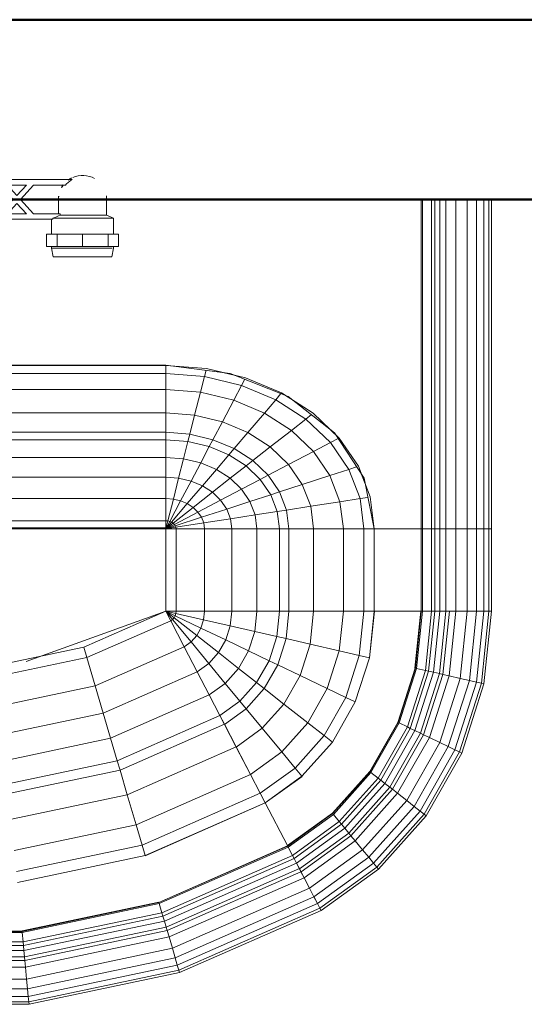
# Model space of a CAD drawing. Header units: millimetres. Extents: x 25873 to 52219, y 4748 to 39565.
# Tile 97 of 133: x 34707 to 34987, y 36380 to 36928. Entities that reach past the tile are written whole.
import ezdxf

# ---------------------------------------------------------------- set-up
doc = ezdxf.new("R2010")
doc.units = ezdxf.units.MM
for name, color, linetype, lineweight in [('A-WALL-____-MCUT', 113, 'Continuous', 50), ('A-WALL-____-OTLN', 113, 'Continuous', 20), ('M-EQPM-____-OTLN', 50, 'Continuous', 20)]:
    doc.layers.add(name, color=color, linetype=linetype, lineweight=lineweight)

# ---------------------------------------------------------------- blocks, each defined once
blk = doc.blocks.new('Прямая форма - V line-609016-В_Этаж 01_Отопление')
at = {"layer": 'M-EQPM-____-OTLN', "color": 9}
for p, q in [((260.87, 0), (260.87, -183.24)), ((260.84, -183.27), (260.84, 0)), ((261.6, -183.27), (261.6, 0)), ((266.64, -183.27), (266.64, 0)), ((268.48, -183.27), (268.48, 0)), ((271.3, -183.27), (271.3, 0)), ((274.68, -183.27), (274.68, 0)), ((280.15, -183.27), (280.15, 0)), ((286.45, -183.27), (286.45, 0)), ((291.73, -183.27), (291.73, 0)), ((295.82, -183.27), (295.82, 0)), ((298.6, -183.27), (298.6, 0)), ((299.99, -183.27), (299.99, 0)), ((21.39, -92.32), (118.83, -92.32)), ((118.83, -92.28), (21.4, -92.28)), ((154.66, -96.74), (118.83, -92.28)), ((118.83, -92.32), (118.83, -96.84)), ((118.83, -92.32), (141.45, -94.07)), ((118.83, -96.84), (118.83, -92.32)), ((118.83, -96.84), (21.06, -96.84)), ((118.83, -96.84), (118.83, -105.76)), ((140.32, -98.51), (118.83, -96.84)), ((118.83, -105.76), (118.83, -96.84)), ((140.32, -98.51), (138.11, -107.25)), ((141.2, -95.06), (140.32, -98.51)), ((160.99, -103.42), (140.32, -98.51)), ((141.45, -94.07), (163.2, -99.24)), ((157.58, -97.91), (150.5, -96.22)), ((186.98, -109.66), (154.66, -96.74)), ((160.99, -103.42), (156.64, -111.66)), ((162.8, -99.99), (160.99, -103.42)), ((180.04, -111.41), (160.99, -103.42)), ((163.2, -99.24), (183.25, -107.65)), ((118.83, -105.76), (18.71, -105.76)), ((118.83, -105.76), (118.83, -118.79)), ((138.11, -107.25), (118.83, -105.76)), ((118.83, -118.79), (118.83, -105.76)), ((138.11, -107.25), (134.86, -120.03)), ((156.64, -111.66), (138.11, -107.25)), ((182.92, -108.03), (180.04, -111.41)), ((183.25, -107.65), (200.82, -118.96)), ((189.8, -111.86), (185.36, -109.01)), ((156.64, -111.66), (150.29, -123.7)), ((173.73, -118.82), (156.64, -111.66)), ((180.04, -111.41), (173.73, -118.82)), ((196.74, -122.16), (180.04, -111.41)), ((212.64, -129.78), (186.98, -109.66)), ((118.83, -118.79), (16.37, -118.79)), ((118.83, -118.79), (118.83, -129.56)), ((134.86, -120.03), (118.83, -118.79)), ((118.83, -129.56), (118.83, -118.79)), ((134.86, -120.03), (132.18, -130.59)), ((150.29, -123.7), (134.86, -120.03)), ((173.73, -118.82), (164.5, -129.66)), ((188.7, -128.46), (173.73, -118.82)), ((199.83, -119.73), (196.74, -122.16)), ((200.82, -118.96), (215.24, -132.74)), ((150.29, -123.7), (145.03, -133.65)), ((164.5, -129.66), (150.29, -123.7)), ((196.74, -122.16), (188.7, -128.46)), ((210.44, -135.26), (196.74, -122.16)), ((118.83, -129.56), (15, -129.56)), ((118.83, -129.56), (118.83, -133.71)), ((132.18, -130.59), (118.83, -129.56)), ((118.83, -133.71), (118.83, -129.56)), ((132.18, -130.59), (131.15, -134.66)), ((145.03, -133.65), (132.18, -130.59)), ((164.5, -129.66), (156.87, -138.61)), ((176.96, -137.68), (164.5, -129.66)), ((188.7, -128.46), (176.96, -137.68)), ((200.99, -140.21), (188.7, -128.46)), ((213.45, -131.03), (209.86, -127.6)), ((229.11, -155.13), (212.64, -129.78)), ((118.83, -133.71), (14.47, -133.71)), ((118.83, -133.71), (118.83, -143.5)), ((131.15, -134.66), (118.83, -133.71)), ((118.83, -143.5), (118.83, -133.71)), ((131.15, -134.66), (128.72, -144.27)), ((143.01, -137.48), (131.15, -134.66)), ((145.03, -133.65), (143.01, -137.48)), ((156.87, -138.61), (145.03, -133.65)), ((210.44, -135.26), (200.99, -140.21)), ((214.73, -133.01), (210.44, -135.26)), ((220.62, -150.2), (210.44, -135.26)), ((215.24, -132.74), (225.96, -148.47)), ((143.01, -137.48), (138.23, -146.53)), ((153.93, -142.06), (143.01, -137.48)), ((153.93, -142.06), (146.99, -150.2)), ((156.87, -138.61), (153.93, -142.06)), ((163.51, -148.22), (153.93, -142.06)), ((167.24, -145.29), (156.87, -138.61)), ((176.96, -137.68), (167.24, -145.29)), ((187.18, -147.45), (176.96, -137.68)), ((200.99, -140.21), (187.18, -147.45)), ((210.13, -153.61), (200.99, -140.21)), ((118.83, -143.5), (13.23, -143.5)), ((118.83, -143.5), (118.83, -154.51)), ((128.72, -144.27), (118.83, -143.5)), ((118.83, -154.51), (118.83, -143.5)), ((128.72, -144.27), (125.98, -155.06)), ((138.23, -146.53), (128.72, -144.27)), ((138.23, -146.53), (132.86, -156.7)), ((146.99, -150.2), (138.23, -146.53)), ((167.24, -145.29), (163.51, -148.22)), ((175.76, -153.43), (167.24, -145.29)), ((187.18, -147.45), (175.76, -153.43)), ((194.78, -158.6), (187.18, -147.45)), ((146.99, -150.2), (139.2, -159.35)), ((154.68, -155.15), (146.99, -150.2)), ((163.51, -148.22), (154.68, -155.15)), ((171.37, -155.74), (163.51, -148.22)), ((220.62, -150.2), (210.13, -153.61)), ((224.98, -148.78), (220.62, -150.2)), ((226.89, -166.41), (220.62, -150.2)), ((225.96, -148.47), (232.55, -165.53)), ((229.73, -158.23), (227.69, -152.95)), ((118.83, -154.51), (11.83, -154.51)), ((118.83, -154.51), (118.83, -166.38)), ((125.98, -155.06), (118.83, -154.51)), ((118.83, -166.38), (118.83, -154.51)), ((125.98, -155.06), (123.03, -166.71)), ((132.86, -156.7), (125.98, -155.06)), ((132.86, -156.7), (127.07, -167.67)), ((139.2, -159.35), (132.86, -156.7)), ((154.68, -155.15), (144.76, -162.93)), ((160.98, -161.18), (154.68, -155.15)), ((171.37, -155.74), (160.98, -161.18)), ((175.76, -153.43), (171.37, -155.74)), ((177.21, -164.3), (171.37, -155.74)), ((182.09, -162.72), (175.76, -153.43)), ((194.78, -158.6), (182.09, -162.72)), ((210.13, -153.61), (194.78, -158.6)), ((199.45, -170.69), (194.78, -158.6)), ((215.75, -168.15), (210.13, -153.61)), ((234.78, -183.24), (229.11, -155.13)), ((139.2, -159.35), (130.79, -169.23)), ((144.76, -162.93), (134.05, -171.33)), ((144.76, -162.93), (139.2, -159.35)), ((149.32, -167.29), (144.76, -162.93)), ((160.98, -161.18), (149.32, -167.29)), ((165.67, -168.05), (160.98, -161.18)), ((177.21, -164.3), (165.67, -168.05)), ((182.09, -162.72), (177.21, -164.3)), ((180.8, -173.6), (177.21, -164.3)), ((185.98, -172.79), (182.09, -162.72)), ((118.83, -166.38), (9.11, -166.38)), ((118.83, -166.38), (118.83, -178.78)), ((123.03, -166.71), (118.83, -166.38)), ((118.83, -178.78), (118.83, -166.38)), ((123.03, -166.71), (119.94, -178.86)), ((127.07, -167.67), (121.02, -179.12)), ((130.79, -169.23), (122.01, -179.53)), ((127.07, -167.67), (123.03, -166.71)), ((130.79, -169.23), (127.07, -167.67)), ((134.05, -171.33), (130.79, -169.23)), ((149.32, -167.29), (136.73, -173.89)), ((152.71, -172.26), (149.32, -167.29)), ((165.67, -168.05), (152.71, -172.26)), ((168.55, -175.51), (165.67, -168.05)), ((215.75, -168.15), (199.45, -170.69)), ((226.89, -166.41), (215.75, -168.15)), ((217.65, -183.27), (215.75, -168.15)), ((231.25, -165.73), (226.89, -166.41)), ((229.01, -183.27), (226.89, -166.41)), ((232.55, -165.53), (234.78, -183.27)), ((134.05, -171.33), (122.88, -180.09)), ((136.73, -173.89), (123.59, -180.77)), ((136.73, -173.89), (134.05, -171.33)), ((138.72, -176.81), (136.73, -173.89)), ((152.71, -172.26), (138.72, -176.81)), ((154.8, -177.66), (152.71, -172.26)), ((180.8, -173.6), (168.55, -175.51)), ((185.98, -172.79), (180.8, -173.6)), ((182.02, -183.27), (180.8, -173.6)), ((199.45, -170.69), (185.98, -172.79)), ((187.3, -183.27), (185.98, -172.79)), ((201.03, -183.27), (199.45, -170.69)), ((118.83, -178.78), (-118.83, -178.78)), ((118.83, -178.78), (118.83, -182.73)), ((119.94, -178.86), (118.83, -178.78)), ((118.83, -182.73), (118.83, -178.78)), ((119.94, -178.86), (118.83, -183.27)), ((121.02, -179.12), (118.83, -183.27)), ((122.01, -179.53), (118.83, -183.27)), ((122.88, -180.09), (118.83, -183.27)), ((121.02, -179.12), (119.94, -178.86)), ((122.01, -179.53), (121.02, -179.12)), ((122.88, -180.09), (122.01, -179.53)), ((123.59, -180.77), (122.88, -180.09)), ((138.72, -176.81), (124.12, -181.55)), ((139.94, -179.98), (124.45, -182.4)), ((139.94, -179.98), (138.72, -176.81)), ((154.8, -177.66), (139.94, -179.98)), ((140.36, -183.27), (139.94, -179.98)), ((168.55, -175.51), (154.8, -177.66)), ((155.5, -183.27), (154.8, -177.66)), ((169.53, -183.27), (168.55, -175.51)), ((5.34, -182.73), (118.83, -182.73)), ((118.83, -183.27), (7.32, -183.27)), ((123.59, -180.77), (118.83, -183.27)), ((124.12, -181.55), (118.83, -183.27)), ((124.45, -182.4), (118.83, -183.27)), ((118.83, -183.27), (118.83, -229.07)), ((118.83, -229.07), (118.83, -183.27)), ((118.83, -183.27), (124.56, -183.27)), ((124.56, -183.27), (118.83, -183.27)), ((124.12, -181.55), (123.59, -180.77)), ((124.45, -182.4), (124.12, -181.55)), ((124.56, -183.27), (124.45, -182.4)), ((124.56, -229.09), (124.56, -183.27)), ((124.56, -183.27), (140.36, -183.27)), ((140.36, -183.27), (124.56, -183.27)), ((140.36, -229.09), (140.36, -183.27)), ((140.36, -183.27), (155.5, -183.27)), ((155.5, -183.27), (140.36, -183.27)), ((155.5, -229.09), (155.5, -183.27)), ((155.5, -183.27), (169.53, -183.27)), ((169.53, -183.27), (155.5, -183.27)), ((169.53, -229.09), (169.53, -183.27)), ((169.53, -183.27), (182.02, -183.27)), ((182.02, -183.27), (169.53, -183.27)), ((182.02, -229.09), (182.02, -183.27)), ((182.02, -183.27), (187.3, -183.27)), ((187.3, -183.27), (182.02, -183.27)), ((187.3, -229.09), (187.3, -183.27)), ((187.3, -183.27), (201.03, -183.27)), ((201.03, -183.27), (187.3, -183.27)), ((201.03, -229.09), (201.03, -183.27)), ((201.03, -183.27), (217.65, -183.27)), ((217.65, -183.27), (201.03, -183.27)), ((217.65, -229.09), (217.65, -183.27)), ((217.65, -183.27), (229.01, -183.27)), ((229.01, -183.27), (217.65, -183.27)), ((229.01, -229.09), (229.01, -183.27)), ((229.01, -183.27), (234.78, -183.27)), ((234.78, -183.27), (229.01, -183.27)), ((260.84, -183.24), (234.78, -183.24)), ((234.78, -229.09), (234.78, -183.27)), ((234.78, -183.27), (260.84, -183.27)), ((260.84, -229.09), (260.84, -183.27)), ((260.87, -183.27), (261.6, -183.27)), ((261.6, -183.27), (260.87, -183.27)), ((261.6, -229.09), (261.6, -183.27)), ((261.6, -183.27), (266.64, -183.27)), ((266.64, -183.27), (261.6, -183.27)), ((266.64, -229.09), (266.64, -183.27)), ((266.64, -183.27), (268.48, -183.27)), ((268.48, -183.27), (266.64, -183.27)), ((268.48, -229.09), (268.48, -183.27)), ((268.48, -183.27), (271.3, -183.27)), ((271.3, -183.27), (268.48, -183.27)), ((271.3, -229.09), (271.3, -183.27)), ((271.3, -183.27), (274.68, -183.27)), ((274.68, -183.27), (271.3, -183.27)), ((274.68, -229.09), (274.68, -183.27)), ((274.68, -183.27), (276.59, -183.27)), ((276.59, -183.27), (274.68, -183.27)), ((276.59, -183.27), (280.15, -183.27)), ((280.15, -183.27), (276.59, -183.27)), ((280.15, -229.09), (280.15, -183.27)), ((280.15, -183.27), (286.45, -183.27)), ((286.45, -183.27), (280.15, -183.27)), ((286.45, -229.09), (286.45, -183.27)), ((286.45, -183.27), (291.73, -183.27)), ((291.73, -183.27), (286.45, -183.27)), ((291.73, -229.09), (291.73, -183.27)), ((291.73, -183.27), (295.82, -183.27)), ((295.82, -183.27), (291.73, -183.27)), ((295.82, -229.09), (295.82, -183.27)), ((295.82, -183.27), (298.6, -183.27)), ((298.6, -183.27), (295.82, -183.27)), ((298.6, -229.09), (298.6, -183.27)), ((298.6, -183.27), (299.99, -183.27)), ((299.99, -183.27), (298.6, -183.27)), ((299.99, -229.09), (299.99, -183.27)), ((118.83, -229.09), (41.1, -257.04)), ((73.23, -249.09), (118.83, -229.07)), ((124.56, -229.09), (118.83, -229.09)), ((118.83, -229.09), (124.43, -230.37)), ((118.83, -229.09), (124.56, -229.09)), ((118.83, -229.09), (124.04, -231.59)), ((118.83, -229.09), (124.43, -230.37)), ((118.83, -229.09), (123.41, -232.69)), ((118.83, -229.09), (124.04, -231.59)), ((118.83, -229.09), (122.57, -233.63)), ((118.83, -229.09), (123.41, -232.69)), ((118.83, -229.09), (121.56, -234.36)), ((118.83, -229.09), (122.57, -233.63)), ((121.57, -234.34), (118.85, -229.09)), ((124.43, -230.37), (124.56, -229.09)), ((124.43, -230.37), (124.56, -229.09)), ((140.36, -229.09), (124.56, -229.09)), ((140.36, -229.09), (124.56, -229.09)), ((139.86, -233.89), (140.36, -229.09)), ((139.86, -233.89), (140.36, -229.09)), ((155.5, -229.09), (140.36, -229.09)), ((155.5, -229.09), (140.36, -229.09)), ((154.66, -237.26), (155.5, -229.09)), ((154.66, -237.26), (155.5, -229.09)), ((169.53, -229.09), (155.5, -229.09)), ((169.53, -229.09), (155.5, -229.09)), ((168.36, -240.39), (169.53, -229.09)), ((168.36, -240.39), (169.53, -229.09)), ((182.02, -229.09), (169.53, -229.09)), ((182.02, -229.09), (169.53, -229.09)), ((180.56, -243.17), (182.02, -229.09)), ((180.56, -243.17), (182.02, -229.09)), ((187.3, -229.09), (182.02, -229.09)), ((187.3, -229.09), (182.02, -229.09)), ((185.73, -244.35), (187.3, -229.09)), ((185.73, -244.35), (187.3, -229.09)), ((201.03, -229.09), (187.3, -229.09)), ((201.03, -229.09), (187.3, -229.09)), ((199.15, -247.41), (201.03, -229.09)), ((199.15, -247.41), (201.03, -229.09)), ((217.65, -229.09), (201.03, -229.09)), ((217.65, -229.09), (201.03, -229.09)), ((215.38, -251.11), (217.65, -229.09)), ((215.38, -251.11), (217.65, -229.09)), ((229.01, -229.09), (217.65, -229.09)), ((229.01, -229.09), (217.65, -229.09)), ((226.48, -253.64), (229.01, -229.09)), ((226.48, -253.64), (229.01, -229.09)), ((234.78, -229.09), (229.01, -229.09)), ((234.78, -229.09), (229.01, -229.09)), ((232.12, -254.93), (234.78, -229.09)), ((232.12, -254.93), (234.78, -229.09)), ((232.25, -254.96), (234.91, -229.09)), ((232.25, -254.96), (234.91, -229.09)), ((260.84, -229.09), (234.78, -229.09)), ((234.91, -229.09), (234.78, -229.09)), ((260.71, -229.09), (234.91, -229.09)), ((257.45, -260.7), (260.71, -229.09)), ((257.45, -260.7), (260.71, -229.09)), ((257.58, -260.73), (260.84, -229.09)), ((257.58, -260.73), (260.84, -229.09)), ((257.71, -260.76), (260.97, -229.09)), ((257.71, -260.76), (260.97, -229.09)), ((258.32, -260.9), (261.6, -229.09)), ((258.32, -260.9), (261.6, -229.09)), ((260.84, -229.09), (260.71, -229.09)), ((260.97, -229.09), (260.84, -229.09)), ((261.6, -229.09), (260.97, -229.09)), ((266.64, -229.09), (261.6, -229.09)), ((266.64, -229.09), (261.6, -229.09)), ((263.25, -262.03), (266.64, -229.09)), ((263.25, -262.03), (266.64, -229.09)), ((265.04, -262.43), (268.48, -229.09)), ((265.04, -262.43), (268.48, -229.09)), ((268.48, -229.09), (266.64, -229.09)), ((268.48, -229.09), (266.64, -229.09)), ((267.8, -263.06), (271.3, -229.09)), ((267.8, -263.06), (271.3, -229.09)), ((271.3, -229.09), (268.48, -229.09)), ((271.3, -229.09), (268.48, -229.09)), ((271.1, -263.82), (274.68, -229.09)), ((271.1, -263.82), (274.68, -229.09)), ((274.68, -229.09), (271.3, -229.09)), ((274.68, -229.09), (271.3, -229.09)), ((272.96, -264.24), (276.59, -229.09)), ((272.96, -264.24), (276.59, -229.09)), ((276.59, -229.09), (274.68, -229.09)), ((276.59, -229.09), (274.68, -229.09)), ((276.45, -265.04), (280.15, -229.09)), ((276.45, -265.04), (280.15, -229.09)), ((280.15, -229.09), (276.59, -229.09)), ((280.15, -229.09), (276.59, -229.09)), ((286.45, -229.09), (280.15, -229.09)), ((286.45, -229.09), (280.15, -229.09)), ((282.6, -266.44), (286.45, -229.09)), ((282.6, -266.44), (286.45, -229.09)), ((291.73, -229.09), (286.45, -229.09)), ((291.73, -229.09), (286.45, -229.09)), ((287.76, -267.61), (291.73, -229.09)), ((287.76, -267.61), (291.73, -229.09)), ((295.82, -229.09), (291.73, -229.09)), ((295.82, -229.09), (291.73, -229.09)), ((291.75, -268.53), (295.82, -229.09)), ((291.75, -268.53), (295.82, -229.09)), ((294.47, -269.15), (298.6, -229.09)), ((294.47, -269.15), (298.6, -229.09)), ((298.6, -229.09), (295.82, -229.09)), ((298.6, -229.09), (295.82, -229.09)), ((295.83, -269.46), (299.99, -229.09)), ((295.83, -269.46), (299.99, -229.09)), ((299.99, -229.09), (298.6, -229.09)), ((299.99, -229.09), (298.6, -229.09)), ((74.91, -254.82), (121.57, -234.34)), ((74.91, -254.82), (121.57, -234.34)), ((121.56, -234.36), (122.57, -233.63)), ((121.56, -234.36), (122.57, -233.63)), ((129.09, -248.88), (121.56, -234.36)), ((129.11, -248.85), (121.57, -234.34)), ((122.57, -233.63), (123.41, -232.69)), ((122.57, -233.63), (123.41, -232.69)), ((132.89, -246.14), (122.57, -233.63)), ((132.89, -246.14), (122.57, -233.63)), ((123.41, -232.69), (124.04, -231.59)), ((123.41, -232.69), (124.04, -231.59)), ((136.04, -242.61), (123.41, -232.69)), ((136.04, -242.61), (123.41, -232.69)), ((124.04, -231.59), (124.43, -230.37)), ((124.04, -231.59), (124.43, -230.37)), ((138.4, -238.46), (124.04, -231.59)), ((138.4, -238.46), (124.04, -231.59)), ((139.86, -233.89), (124.43, -230.37)), ((139.86, -233.89), (124.43, -230.37)), ((138.4, -238.46), (139.86, -233.89)), ((138.4, -238.46), (139.86, -233.89)), ((154.66, -237.26), (139.86, -233.89)), ((154.66, -237.26), (139.86, -233.89)), ((136.04, -242.61), (138.4, -238.46)), ((136.04, -242.61), (138.4, -238.46)), ((152.17, -245.06), (138.4, -238.46)), ((152.17, -245.06), (138.4, -238.46)), ((152.17, -245.06), (154.66, -237.26)), ((152.17, -245.06), (154.66, -237.26)), ((168.36, -240.39), (154.66, -237.26)), ((168.36, -240.39), (154.66, -237.26)), ((164.92, -251.17), (168.36, -240.39)), ((164.92, -251.17), (168.36, -240.39)), ((180.56, -243.17), (168.36, -240.39)), ((180.56, -243.17), (168.36, -240.39)), ((129.09, -248.88), (132.89, -246.14)), ((129.09, -248.88), (132.89, -246.14)), ((132.89, -246.14), (136.04, -242.61)), ((132.89, -246.14), (136.04, -242.61)), ((142.78, -258.12), (132.89, -246.14)), ((142.78, -258.12), (132.89, -246.14)), ((148.15, -252.12), (136.04, -242.61)), ((148.15, -252.12), (136.04, -242.61)), ((148.15, -252.12), (152.17, -245.06)), ((148.15, -252.12), (152.17, -245.06)), ((164.92, -251.17), (152.17, -245.06)), ((164.92, -251.17), (152.17, -245.06)), ((176.28, -256.6), (180.56, -243.17)), ((176.28, -256.6), (180.56, -243.17)), ((185.73, -244.35), (180.56, -243.17)), ((185.73, -244.35), (180.56, -243.17)), ((181.08, -258.9), (185.73, -244.35)), ((181.08, -258.9), (185.73, -244.35)), ((199.15, -247.41), (185.73, -244.35)), ((199.15, -247.41), (185.73, -244.35)), ((24.73, -259.3), (73.23, -249.09)), ((74.91, -254.82), (73.23, -249.09)), ((74.91, -254.82), (73.23, -249.09)), ((79.55, -270.61), (129.11, -248.85)), ((79.55, -270.61), (129.11, -248.85)), ((136.31, -262.79), (129.09, -248.88)), ((136.33, -262.77), (129.11, -248.85)), ((159.36, -260.93), (164.92, -251.17)), ((159.36, -260.93), (164.92, -251.17)), ((176.28, -256.6), (164.92, -251.17)), ((176.28, -256.6), (164.92, -251.17)), ((193.57, -264.88), (199.15, -247.41)), ((193.57, -264.88), (199.15, -247.41)), ((215.38, -251.11), (199.15, -247.41)), ((215.38, -251.11), (199.15, -247.41)), ((208.67, -272.12), (215.38, -251.11)), ((208.67, -272.12), (215.38, -251.11)), ((226.48, -253.64), (215.38, -251.11)), ((226.48, -253.64), (215.38, -251.11)), ((25.3, -265.27), (74.91, -254.82)), ((25.3, -265.27), (74.91, -254.82)), ((79.55, -270.61), (74.91, -254.82)), ((79.55, -270.61), (74.91, -254.82)), ((142.78, -258.12), (148.15, -252.12)), ((142.78, -258.12), (148.15, -252.12)), ((159.36, -260.93), (148.15, -252.12)), ((159.36, -260.93), (148.15, -252.12)), ((169.35, -268.77), (176.28, -256.6)), ((169.35, -268.77), (176.28, -256.6)), ((181.08, -258.9), (176.28, -256.6)), ((181.08, -258.9), (176.28, -256.6)), ((219, -277.06), (226.48, -253.64)), ((219, -277.06), (226.48, -253.64)), ((224.25, -279.58), (232.12, -254.93)), ((224.25, -279.58), (232.12, -254.93)), ((232.12, -254.93), (226.48, -253.64)), ((232.12, -254.93), (226.48, -253.64)), ((232.25, -254.96), (232.12, -254.93)), ((232.25, -254.96), (232.12, -254.93)), ((84, -285.74), (136.33, -262.77)), ((84, -285.74), (136.33, -262.77)), ((136.31, -262.79), (142.78, -258.12)), ((136.31, -262.79), (142.78, -258.12)), ((143, -275.69), (136.31, -262.79)), ((143.01, -275.66), (136.33, -262.77)), ((151.94, -269.23), (142.78, -258.12)), ((151.94, -269.23), (142.78, -258.12)), ((151.94, -269.23), (159.36, -260.93)), ((151.94, -269.23), (159.36, -260.93)), ((169.35, -268.77), (159.36, -260.93)), ((169.35, -268.77), (159.36, -260.93)), ((173.57, -272.09), (181.08, -258.9)), ((173.57, -272.09), (181.08, -258.9)), ((193.57, -264.88), (181.08, -258.9)), ((193.57, -264.88), (181.08, -258.9)), ((247.94, -290.92), (257.58, -260.73)), ((247.94, -290.92), (257.58, -260.73)), ((248.06, -290.98), (257.71, -260.76)), ((248.06, -290.98), (257.71, -260.76)), ((248.63, -291.25), (258.32, -260.9)), ((248.63, -291.25), (258.32, -260.9)), ((253.22, -293.45), (263.25, -262.03)), ((253.22, -293.45), (263.25, -262.03)), ((254.88, -294.24), (265.04, -262.43)), ((254.88, -294.24), (265.04, -262.43)), ((257.45, -260.7), (257.58, -260.73)), ((257.58, -260.73), (257.45, -260.7)), ((257.71, -260.76), (257.58, -260.73)), ((257.71, -260.76), (257.58, -260.73)), ((258.32, -260.9), (257.71, -260.76)), ((258.32, -260.9), (257.71, -260.76)), ((263.25, -262.03), (258.32, -260.9)), ((263.25, -262.03), (258.32, -260.9)), ((265.04, -262.43), (263.25, -262.03)), ((265.04, -262.43), (263.25, -262.03)), ((267.8, -263.06), (265.04, -262.43)), ((267.8, -263.06), (265.04, -262.43)), ((184.55, -280.71), (193.57, -264.88)), ((184.55, -280.71), (193.57, -264.88)), ((208.67, -272.12), (193.57, -264.88)), ((208.67, -272.12), (193.57, -264.88)), ((257.45, -295.47), (267.8, -263.06)), ((257.45, -295.47), (267.8, -263.06)), ((260.52, -296.94), (271.1, -263.82)), ((260.52, -296.94), (271.1, -263.82)), ((262.26, -297.78), (272.96, -264.24)), ((262.26, -297.78), (272.96, -264.24)), ((265.5, -299.33), (276.45, -265.04)), ((265.5, -299.33), (276.45, -265.04)), ((271.1, -263.82), (267.8, -263.06)), ((271.1, -263.82), (267.8, -263.06)), ((272.96, -264.24), (271.1, -263.82)), ((272.96, -264.24), (271.1, -263.82)), ((271.23, -302.07), (282.6, -266.44)), ((271.23, -302.07), (282.6, -266.44)), ((276.45, -265.04), (272.96, -264.24)), ((276.45, -265.04), (272.96, -264.24)), ((276.02, -304.37), (287.76, -267.61)), ((276.02, -304.37), (287.76, -267.61)), ((282.6, -266.44), (276.45, -265.04)), ((282.6, -266.44), (276.45, -265.04)), ((287.76, -267.61), (282.6, -266.44)), ((287.76, -267.61), (282.6, -266.44)), ((291.75, -268.53), (287.76, -267.61)), ((291.75, -268.53), (287.76, -267.61)), ((26.87, -281.7), (79.55, -270.61)), ((26.87, -281.7), (79.55, -270.61)), ((84, -285.74), (79.55, -270.61)), ((84, -285.74), (79.55, -270.61)), ((143, -275.69), (151.94, -269.23)), ((143, -275.69), (151.94, -269.23)), ((160.1, -279.12), (151.94, -269.23)), ((160.1, -279.12), (151.94, -269.23)), ((160.1, -279.12), (169.35, -268.77)), ((160.1, -279.12), (169.35, -268.77)), ((163.55, -283.3), (173.57, -272.09)), ((163.55, -283.3), (173.57, -272.09)), ((173.57, -272.09), (169.35, -268.77)), ((173.57, -272.09), (169.35, -268.77)), ((184.55, -280.71), (173.57, -272.09)), ((184.55, -280.71), (173.57, -272.09)), ((197.84, -291.15), (208.67, -272.12)), ((197.84, -291.15), (208.67, -272.12)), ((219, -277.06), (208.67, -272.12)), ((219, -277.06), (208.67, -272.12)), ((279.74, -306.15), (291.75, -268.53)), ((279.74, -306.15), (291.75, -268.53)), ((282.27, -307.36), (294.47, -269.15)), ((282.27, -307.36), (294.47, -269.15)), ((283.54, -307.97), (295.83, -269.46)), ((283.54, -307.97), (295.83, -269.46)), ((294.47, -269.15), (291.75, -268.53)), ((294.47, -269.15), (291.75, -268.53)), ((295.83, -269.46), (294.47, -269.15)), ((295.83, -269.46), (294.47, -269.15)), ((88.13, -299.76), (143.01, -275.66)), ((88.13, -299.76), (143.01, -275.66)), ((148.95, -287.16), (143, -275.69)), ((148.97, -287.14), (143.01, -275.66)), ((148.95, -287.16), (160.1, -279.12)), ((148.95, -287.16), (160.1, -279.12)), ((163.55, -283.3), (160.1, -279.12)), ((163.55, -283.3), (160.1, -279.12)), ((206.92, -298.28), (219, -277.06)), ((206.92, -298.28), (219, -277.06)), ((224.25, -279.58), (219, -277.06)), ((224.25, -279.58), (219, -277.06)), ((151.47, -292.02), (163.55, -283.3)), ((151.47, -292.02), (163.55, -283.3)), ((172.52, -294.17), (163.55, -283.3)), ((172.52, -294.17), (163.55, -283.3)), ((172.52, -294.17), (184.55, -280.71)), ((172.52, -294.17), (184.55, -280.71)), ((197.84, -291.15), (184.55, -280.71)), ((197.84, -291.15), (184.55, -280.71)), ((211.54, -301.9), (224.25, -279.58)), ((224.25, -279.58), (211.54, -301.9)), ((28.37, -297.46), (84, -285.74)), ((28.37, -297.46), (84, -285.74)), ((88.13, -299.76), (84, -285.74)), ((88.13, -299.76), (84, -285.74)), ((91.79, -312.24), (148.97, -287.14)), ((91.79, -312.24), (148.97, -287.14)), ((151.47, -292.02), (148.95, -287.16)), ((151.49, -291.99), (148.97, -287.14)), ((93.35, -317.52), (151.49, -291.99)), ((93.35, -317.52), (151.49, -291.99)), ((158.02, -304.64), (151.47, -292.02)), ((158.03, -304.61), (151.49, -291.99)), ((158.02, -304.64), (172.52, -294.17)), ((158.02, -304.64), (172.52, -294.17)), ((183.37, -307.32), (172.52, -294.17)), ((183.37, -307.32), (172.52, -294.17)), ((183.37, -307.32), (197.84, -291.15)), ((183.37, -307.32), (197.84, -291.15)), ((206.92, -298.28), (197.84, -291.15)), ((206.92, -298.28), (197.84, -291.15)), ((247.94, -290.92), (232.37, -318.27)), ((232.37, -318.27), (247.94, -290.92)), ((232.48, -318.35), (248.06, -290.98)), ((232.48, -318.35), (248.06, -290.98)), ((232.98, -318.74), (248.63, -291.25)), ((232.98, -318.74), (248.63, -291.25)), ((237.01, -321.91), (253.22, -293.45)), ((237.01, -321.91), (253.22, -293.45)), ((238.47, -323.06), (254.88, -294.24)), ((238.47, -323.06), (254.88, -294.24)), ((240.73, -324.84), (257.45, -295.47)), ((240.73, -324.84), (257.45, -295.47)), ((248.06, -290.98), (247.94, -290.92)), ((248.06, -290.98), (247.94, -290.92)), ((248.63, -291.25), (248.06, -290.98)), ((248.63, -291.25), (248.06, -290.98)), ((253.22, -293.45), (248.63, -291.25)), ((253.22, -293.45), (248.63, -291.25)), ((254.88, -294.24), (253.22, -293.45)), ((254.88, -294.24), (253.22, -293.45)), ((257.45, -295.47), (254.88, -294.24)), ((257.45, -295.47), (254.88, -294.24)), ((260.52, -296.94), (257.45, -295.47)), ((260.52, -296.94), (257.45, -295.47)), ((29.77, -312.05), (88.13, -299.76)), ((29.77, -312.05), (88.13, -299.76)), ((91.79, -312.24), (88.13, -299.76)), ((91.79, -312.24), (88.13, -299.76)), ((190.79, -316.32), (206.92, -298.28)), ((190.79, -316.32), (206.92, -298.28)), ((211.54, -301.9), (206.92, -298.28)), ((211.54, -301.9), (206.92, -298.28)), ((243.43, -326.96), (260.52, -296.94)), ((243.43, -326.96), (260.52, -296.94)), ((244.96, -328.16), (262.26, -297.78)), ((244.96, -328.16), (262.26, -297.78)), ((247.81, -330.39), (265.5, -299.33)), ((247.81, -330.39), (265.5, -299.33)), ((262.26, -297.78), (260.52, -296.94)), ((262.26, -297.78), (260.52, -296.94)), ((265.5, -299.33), (262.26, -297.78)), ((265.5, -299.33), (262.26, -297.78)), ((271.23, -302.07), (265.5, -299.33)), ((271.23, -302.07), (265.5, -299.33)), ((97.38, -331.24), (158.03, -304.61)), ((97.38, -331.24), (158.03, -304.61)), ((165.94, -319.91), (158.02, -304.64)), ((165.96, -319.88), (158.03, -304.61)), ((194.56, -320.89), (211.54, -301.9)), ((211.54, -301.9), (194.56, -320.89)), ((252.85, -334.35), (271.23, -302.07)), ((252.85, -334.35), (271.23, -302.07)), ((257.07, -337.66), (276.02, -304.37)), ((257.07, -337.66), (276.02, -304.37)), ((260.34, -340.23), (279.74, -306.15)), ((260.34, -340.23), (279.74, -306.15)), ((276.02, -304.37), (271.23, -302.07)), ((276.02, -304.37), (271.23, -302.07)), ((279.74, -306.15), (276.02, -304.37)), ((279.74, -306.15), (276.02, -304.37)), ((282.27, -307.36), (279.74, -306.15)), ((282.27, -307.36), (279.74, -306.15)), ((165.94, -319.91), (183.37, -307.32)), ((165.94, -319.91), (183.37, -307.32)), ((190.79, -316.32), (183.37, -307.32)), ((190.79, -316.32), (183.37, -307.32)), ((262.56, -341.98), (282.27, -307.36)), ((262.56, -341.98), (282.27, -307.36)), ((263.67, -342.85), (283.54, -307.97)), ((263.67, -342.85), (283.54, -307.97)), ((283.54, -307.97), (282.27, -307.36)), ((283.54, -307.97), (282.27, -307.36)), ((31.01, -325.04), (91.79, -312.24)), ((31.01, -325.04), (91.79, -312.24)), ((31.53, -330.54), (93.35, -317.52)), ((31.53, -330.54), (93.35, -317.52)), ((93.35, -317.52), (91.79, -312.24)), ((93.35, -317.52), (91.79, -312.24)), ((97.38, -331.24), (93.35, -317.52)), ((97.38, -331.24), (93.35, -317.52)), ((171.36, -330.35), (190.79, -316.32)), ((171.36, -330.35), (190.79, -316.32)), ((194.56, -320.89), (190.79, -316.32)), ((194.56, -320.89), (190.79, -316.32)), ((102.26, -347.85), (165.96, -319.88)), ((102.26, -347.85), (165.96, -319.88)), ((171.36, -330.35), (165.94, -319.91)), ((171.37, -330.33), (165.96, -319.88)), ((174.11, -335.65), (194.56, -320.89)), ((174.11, -335.65), (194.56, -320.89)), ((194.65, -320.99), (174.17, -335.77)), ((174.17, -335.77), (194.65, -320.99)), ((194.65, -320.99), (194.56, -320.89)), ((194.65, -320.99), (194.56, -320.89)), ((232.37, -318.27), (211.59, -341.52)), ((211.59, -341.52), (232.37, -318.27)), ((211.67, -341.62), (232.48, -318.35)), ((211.67, -341.62), (232.48, -318.35)), ((212.08, -342.12), (232.98, -318.74)), ((212.08, -342.12), (232.98, -318.74)), ((215.37, -346.11), (237.01, -321.91)), ((215.37, -346.11), (237.01, -321.91)), ((216.57, -347.56), (238.47, -323.06)), ((216.57, -347.56), (238.47, -323.06)), ((232.48, -318.35), (232.37, -318.27)), ((232.48, -318.35), (232.37, -318.27)), ((232.98, -318.74), (232.48, -318.35)), ((232.98, -318.74), (232.48, -318.35)), ((237.01, -321.91), (232.98, -318.74)), ((237.01, -321.91), (232.98, -318.74)), ((238.47, -323.06), (237.01, -321.91)), ((238.47, -323.06), (237.01, -321.91)), ((240.73, -324.84), (238.47, -323.06)), ((240.73, -324.84), (238.47, -323.06)), ((218.42, -349.8), (240.73, -324.84)), ((218.42, -349.8), (240.73, -324.84)), ((220.62, -352.47), (243.43, -326.96)), ((220.62, -352.47), (243.43, -326.96)), ((221.87, -353.98), (244.96, -328.16)), ((221.87, -353.98), (244.96, -328.16)), ((243.43, -326.96), (240.73, -324.84)), ((243.43, -326.96), (240.73, -324.84)), ((244.96, -328.16), (243.43, -326.96)), ((244.96, -328.16), (243.43, -326.96)), ((247.81, -330.39), (244.96, -328.16)), ((247.81, -330.39), (244.96, -328.16)), ((32.89, -344.83), (97.38, -331.24)), ((32.89, -344.83), (97.38, -331.24)), ((102.26, -347.85), (97.38, -331.24)), ((102.26, -347.85), (97.38, -331.24)), ((105.6, -359.2), (171.37, -330.33)), ((105.6, -359.2), (171.37, -330.33)), ((174.12, -335.63), (171.37, -330.33)), ((224.2, -356.81), (247.81, -330.39)), ((224.2, -356.81), (247.81, -330.39)), ((252.85, -334.35), (247.81, -330.39)), ((252.85, -334.35), (247.81, -330.39)), ((107.3, -364.97), (174.12, -335.63)), ((107.3, -364.97), (174.12, -335.63)), ((107.33, -365.1), (174.19, -335.75)), ((107.33, -365.1), (174.19, -335.75)), ((174.17, -335.77), (174.11, -335.65)), ((174.19, -335.75), (174.12, -335.63)), ((174.17, -335.77), (186.47, -359.48)), ((186.5, -359.48), (174.19, -335.75)), ((228.31, -361.79), (252.85, -334.35)), ((228.31, -361.79), (252.85, -334.35)), ((231.76, -365.97), (257.07, -337.66)), ((231.76, -365.97), (257.07, -337.66)), ((257.07, -337.66), (252.85, -334.35)), ((257.07, -337.66), (252.85, -334.35)), ((260.34, -340.23), (257.07, -337.66)), ((260.34, -340.23), (257.07, -337.66)), ((211.5, -341.42), (186.47, -359.48)), ((186.47, -359.48), (211.5, -341.42)), ((186.56, -359.58), (211.59, -341.52)), ((186.56, -359.58), (211.59, -341.52)), ((186.62, -359.7), (211.67, -341.62)), ((186.62, -359.7), (211.67, -341.62)), ((186.91, -360.29), (212.08, -342.12)), ((186.91, -360.29), (212.08, -342.12)), ((211.5, -341.42), (211.59, -341.52)), ((211.59, -341.52), (211.5, -341.42)), ((211.67, -341.62), (211.59, -341.52)), ((211.67, -341.62), (211.59, -341.52)), ((212.08, -342.12), (211.67, -341.62)), ((212.08, -342.12), (211.67, -341.62)), ((215.37, -346.11), (212.08, -342.12)), ((215.37, -346.11), (212.08, -342.12)), ((234.43, -369.21), (260.34, -340.23)), ((234.43, -369.21), (260.34, -340.23)), ((236.25, -371.41), (262.56, -341.98)), ((236.25, -371.41), (262.56, -341.98)), ((237.16, -372.51), (263.67, -342.85)), ((237.16, -372.51), (263.67, -342.85)), ((262.56, -341.98), (260.34, -340.23)), ((262.56, -341.98), (260.34, -340.23)), ((263.67, -342.85), (262.56, -341.98)), ((263.67, -342.85), (262.56, -341.98)), ((34.54, -362.11), (102.26, -347.85)), ((34.54, -362.11), (102.26, -347.85)), ((105.6, -359.2), (102.26, -347.85)), ((105.6, -359.2), (102.26, -347.85)), ((189.31, -364.92), (215.37, -346.11)), ((189.31, -364.92), (215.37, -346.11)), ((190.19, -366.61), (216.57, -347.56)), ((190.19, -366.61), (216.57, -347.56)), ((191.54, -369.2), (218.42, -349.8)), ((191.54, -369.2), (218.42, -349.8)), ((216.57, -347.56), (215.37, -346.11)), ((216.57, -347.56), (215.37, -346.11)), ((218.42, -349.8), (216.57, -347.56)), ((218.42, -349.8), (216.57, -347.56)), ((220.62, -352.47), (218.42, -349.8)), ((220.62, -352.47), (218.42, -349.8)), ((193.14, -372.31), (220.62, -352.47)), ((193.14, -372.31), (220.62, -352.47)), ((194.06, -374.06), (221.87, -353.98)), ((194.06, -374.06), (221.87, -353.98)), ((221.87, -353.98), (220.62, -352.47)), ((221.87, -353.98), (220.62, -352.47)), ((224.2, -356.81), (221.87, -353.98)), ((224.2, -356.81), (221.87, -353.98)), ((35.67, -373.93), (105.6, -359.2)), ((35.67, -373.93), (105.6, -359.2)), ((107.3, -364.97), (105.6, -359.2)), ((107.3, -364.97), (105.6, -359.2)), ((114.96, -391.04), (186.54, -359.61)), ((114.96, -391.04), (186.54, -359.61)), ((115, -391.17), (186.6, -359.73)), ((115, -391.17), (186.6, -359.73)), ((115.17, -391.77), (186.9, -360.28)), ((115.17, -391.77), (186.9, -360.28)), ((186.54, -359.6), (186.47, -359.48)), ((186.5, -359.48), (186.56, -359.6)), ((186.6, -359.72), (186.54, -359.6)), ((186.62, -359.72), (186.56, -359.6)), ((186.9, -360.3), (186.6, -359.72)), ((186.91, -360.27), (186.62, -359.72)), ((189.3, -364.93), (186.9, -360.3)), ((189.31, -364.91), (186.91, -360.27)), ((195.76, -377.34), (224.2, -356.81)), ((195.76, -377.34), (224.2, -356.81)), ((228.31, -361.79), (224.2, -356.81)), ((228.31, -361.79), (224.2, -356.81)), ((36.24, -379.93), (107.3, -364.97)), ((36.24, -379.93), (107.3, -364.97)), ((107.33, -365.1), (107.3, -364.97)), ((107.33, -365.1), (107.3, -364.97)), ((116.66, -396.81), (189.3, -364.91)), ((116.66, -396.81), (189.3, -364.91)), ((117.19, -398.64), (190.17, -366.6)), ((117.19, -398.64), (190.17, -366.6)), ((190.17, -366.62), (189.3, -364.93)), ((190.19, -366.59), (189.31, -364.91)), ((191.52, -369.21), (190.17, -366.62)), ((191.54, -369.19), (190.19, -366.59)), ((198.76, -383.13), (228.31, -361.79)), ((198.76, -383.13), (228.31, -361.79)), ((201.27, -387.98), (231.76, -365.97)), ((201.27, -387.98), (231.76, -365.97)), ((231.76, -365.97), (228.31, -361.79)), ((231.76, -365.97), (228.31, -361.79)), ((234.43, -369.21), (231.76, -365.97)), ((234.43, -369.21), (231.76, -365.97)), ((118.02, -401.46), (191.52, -369.2)), ((118.02, -401.46), (191.52, -369.2)), ((119.02, -404.84), (193.14, -372.29)), ((119.02, -404.84), (193.14, -372.29)), ((193.13, -372.32), (191.52, -369.21)), ((193.14, -372.29), (191.54, -369.19)), ((194.04, -374.07), (193.13, -372.32)), ((194.06, -374.05), (193.14, -372.29)), ((203.22, -391.74), (234.43, -369.21)), ((203.22, -391.74), (234.43, -369.21)), ((204.55, -394.29), (236.25, -371.41)), ((204.55, -394.29), (236.25, -371.41)), ((236.25, -371.41), (234.43, -369.21)), ((236.25, -371.41), (234.43, -369.21)), ((237.16, -372.51), (236.25, -371.41)), ((237.16, -372.51), (236.25, -371.41)), ((119.58, -406.75), (194.04, -374.05)), ((119.58, -406.75), (194.04, -374.05)), ((120.63, -410.31), (195.74, -377.33)), ((120.63, -410.31), (195.74, -377.33)), ((195.73, -377.33), (194.04, -374.07)), ((195.76, -377.33), (194.06, -374.05)), ((198.73, -383.11), (195.74, -377.35)), ((198.76, -383.11), (195.77, -377.35)), ((205.2, -395.58), (237.16, -372.51)), ((205.2, -395.58), (237.16, -372.51)), ((122.48, -416.6), (198.76, -383.11)), ((122.48, -416.6), (198.76, -383.11)), ((201.25, -387.96), (198.75, -383.14)), ((201.27, -387.96), (198.77, -383.14)), ((124.03, -421.88), (201.26, -387.97)), ((124.03, -421.88), (201.26, -387.97)), ((203.2, -391.72), (201.26, -387.99)), ((203.22, -391.72), (201.29, -387.99)), ((114.92, -390.91), (38.82, -406.94)), ((38.82, -406.94), (114.92, -390.91)), ((38.83, -407.07), (114.96, -391.04)), ((38.83, -407.07), (114.96, -391.04)), ((38.84, -407.21), (115, -391.17)), ((38.84, -407.21), (115, -391.17)), ((38.9, -407.83), (115.17, -391.77)), ((38.9, -407.83), (115.17, -391.77)), ((114.92, -390.91), (114.96, -391.04)), ((114.96, -391.04), (114.92, -390.91)), ((115, -391.17), (114.96, -391.04)), ((115, -391.17), (114.96, -391.04)), ((115.17, -391.77), (115, -391.17)), ((115.17, -391.77), (115, -391.17)), ((116.66, -396.81), (115.17, -391.77)), ((116.66, -396.81), (115.17, -391.77)), ((125.23, -425.96), (203.21, -391.73)), ((125.23, -425.96), (203.21, -391.73)), ((126.05, -428.75), (204.54, -394.29)), ((126.05, -428.75), (204.54, -394.29)), ((204.53, -394.28), (203.21, -391.75)), ((204.55, -394.28), (203.24, -391.75)), ((205.2, -395.58), (204.54, -394.3)), ((39.4, -413.08), (116.66, -396.81)), ((39.4, -413.08), (116.66, -396.81)), ((39.58, -414.98), (117.19, -398.64)), ((39.58, -414.98), (117.19, -398.64)), ((117.19, -398.64), (116.66, -396.81)), ((117.19, -398.64), (116.66, -396.81)), ((118.02, -401.46), (117.19, -398.64)), ((118.02, -401.46), (117.19, -398.64)), ((126.45, -430.14), (205.21, -395.56)), ((126.45, -430.14), (205.21, -395.56)), ((39.87, -417.92), (118.02, -401.46)), ((39.87, -417.92), (118.02, -401.46)), ((40.2, -421.44), (119.02, -404.84)), ((40.2, -421.44), (119.02, -404.84)), ((119.02, -404.84), (118.02, -401.46)), ((119.02, -404.84), (118.02, -401.46)), ((119.58, -406.75), (119.02, -404.84)), ((119.58, -406.75), (119.02, -404.84)), ((-38.9, -407.83), (38.9, -407.83)), ((-38.9, -407.83), (38.9, -407.83)), ((-38.84, -407.21), (38.84, -407.21)), ((-38.84, -407.21), (38.84, -407.21)), ((-38.83, -407.07), (38.83, -407.07)), ((-38.83, -407.07), (38.83, -407.07)), ((38.82, -406.94), (38.83, -407.07)), ((38.83, -407.07), (38.82, -406.94)), ((38.84, -407.21), (38.83, -407.07)), ((38.84, -407.21), (38.83, -407.07)), ((38.9, -407.83), (38.84, -407.21)), ((38.9, -407.83), (38.84, -407.21)), ((39.4, -413.08), (38.9, -407.83)), ((39.4, -413.08), (38.9, -407.83)), ((40.39, -423.42), (119.58, -406.75)), ((40.39, -423.42), (119.58, -406.75)), ((40.74, -427.13), (120.63, -410.31)), ((40.74, -427.13), (120.63, -410.31)), ((120.63, -410.31), (119.58, -406.75)), ((120.63, -410.31), (119.58, -406.75)), ((122.48, -416.6), (120.63, -410.31)), ((122.48, -416.6), (120.63, -410.31)), ((-39.58, -414.98), (39.58, -414.98)), ((-39.58, -414.98), (39.58, -414.98)), ((-39.4, -413.08), (39.4, -413.08)), ((-39.4, -413.08), (39.4, -413.08)), ((39.58, -414.98), (39.4, -413.08)), ((39.58, -414.98), (39.4, -413.08)), ((39.87, -417.92), (39.58, -414.98)), ((39.87, -417.92), (39.58, -414.98)), ((-40.2, -421.44), (40.2, -421.44)), ((-40.2, -421.44), (40.2, -421.44)), ((-39.86, -417.92), (39.87, -417.92)), ((-39.86, -417.92), (39.87, -417.92)), ((40.2, -421.44), (39.87, -417.92)), ((40.2, -421.44), (39.87, -417.92)), ((40.39, -423.42), (40.2, -421.44)), ((40.39, -423.42), (40.2, -421.44)), ((41.37, -433.69), (122.48, -416.6)), ((41.37, -433.69), (122.48, -416.6)), ((124.03, -421.88), (122.48, -416.6)), ((124.03, -421.88), (122.48, -416.6)), ((-40.74, -427.13), (40.74, -427.13)), ((-40.74, -427.13), (40.74, -427.13)), ((-40.39, -423.42), (40.39, -423.42)), ((-40.39, -423.42), (40.39, -423.42)), ((40.74, -427.13), (40.39, -423.42)), ((40.74, -427.13), (40.39, -423.42)), ((41.37, -433.69), (40.74, -427.13)), ((41.37, -433.69), (40.74, -427.13)), ((41.89, -439.17), (124.03, -421.88)), ((41.89, -439.17), (124.03, -421.88)), ((42.3, -443.43), (125.23, -425.96)), ((42.3, -443.43), (125.23, -425.96)), ((125.23, -425.96), (124.03, -421.88)), ((125.23, -425.96), (124.03, -421.88)), ((126.05, -428.75), (125.23, -425.96)), ((126.05, -428.75), (125.23, -425.96)), ((42.57, -446.33), (126.05, -428.75)), ((42.57, -446.33), (126.05, -428.75)), ((42.71, -447.77), (126.45, -430.14)), ((42.71, -447.77), (126.45, -430.14)), ((126.45, -430.14), (126.05, -428.75)), ((126.45, -430.14), (126.05, -428.75)), ((-41.37, -433.69), (41.37, -433.69)), ((-41.37, -433.69), (41.37, -433.69)), ((41.89, -439.17), (41.37, -433.69)), ((41.89, -439.17), (41.37, -433.69)), ((-42.3, -443.43), (42.3, -443.43)), ((-42.3, -443.43), (42.3, -443.43)), ((-41.89, -439.17), (41.89, -439.17)), ((-41.89, -439.17), (41.89, -439.17)), ((42.3, -443.43), (41.89, -439.17)), ((42.3, -443.43), (41.89, -439.17)), ((42.57, -446.33), (42.3, -443.43)), ((42.57, -446.33), (42.3, -443.43)), ((-42.71, -447.77), (42.71, -447.77)), ((-42.71, -447.77), (42.71, -447.77)), ((-42.57, -446.33), (42.57, -446.33)), ((-42.57, -446.33), (42.57, -446.33)), ((42.71, -447.77), (42.57, -446.33)), ((42.71, -447.77), (42.57, -446.33))]:
    blk.add_line(p, q, dxfattribs=at)
blk = doc.blocks.new('Прямая форма - FU - 054-609017-В_Этаж 01_Отопление')
blk.add_blockref('Прямая форма - V line-609016-В_Этаж 01_Отопление', (0, 0))
blk = doc.blocks.new('Прямая форма - V line-609353-В_Этаж 01_Отопление')
at = {"layer": 'A-WALL-____-MCUT', "color": 253}
for p, q in [((2560, 0), (560, 0)), ((560, -100), (2560, -100))]:
    blk.add_line(p, q, dxfattribs=at)
blk = doc.blocks.new('Прямая форма - SW - 005-609354-В_Этаж 01_Отопление')
blk.add_blockref('Прямая форма - V line-609353-В_Этаж 01_Отопление', (0, 0))
blk = doc.blocks.new('V line_ifc_RVT-1-В_Этаж 01_Отопление')
at = {"layer": 'A-WALL-____-OTLN', "color": 9, "lineweight": 20}
blk.add_blockref('Прямая форма - SW - 005-609354-В_Этаж 01_Отопление', (33503.24, 36927.63), dxfattribs=at)
at = {"layer": 'M-EQPM-____-OTLN', "color": 9, "lineweight": 20}
blk.add_blockref('Прямая форма - FU - 054-609017-В_Этаж 01_Отопление', (34669.08, 36827.63), dxfattribs=at)
blk = doc.blocks.new('VTp_724_0 Водорозетка двойная - VTp_724_0-1631685-В_Этаж 01_Отопление')
at = {"layer": 'M-EQPM-____-OTLN'}
for p, q in [((-88.85, 32), (-89.75, 27.2)), ((-56.15, 32), (-88.85, 32)), ((-55.25, 27.2), (-56.15, 32)), ((56.15, 32), (55.25, 27.2)), ((88.85, 32), (56.15, 32)), ((89.75, 27.2), (88.85, 32)), ((-92.58, 26.1), (-86.7, 26.1)), ((-92.58, 19.4), (-92.58, 26.1)), ((-89.75, 27.2), (-89.75, 26.1)), ((-89.37, 27.2), (-89.75, 27.2)), ((-55.25, 27.2), (-88.71, 27.2)), ((-86.7, 26.1), (-72.5, 26.1)), ((-86.7, 19.4), (-86.7, 26.1)), ((-72.5, 26.1), (-58.3, 26.1)), ((-72.5, 19.4), (-72.5, 26.1)), ((-58.3, 26.1), (-52.42, 26.1)), ((-58.3, 26.1), (-58.3, 19.4)), ((-55.25, 26.1), (-55.25, 27.2)), ((-52.42, 19.4), (-52.42, 26.1)), ((52.42, 26.1), (58.3, 26.1)), ((52.42, 19.4), (52.42, 26.1)), ((55.25, 27.2), (55.25, 26.1)), ((89.75, 27.2), (55.25, 27.2)), ((58.3, 26.1), (72.5, 26.1)), ((58.3, 19.4), (58.3, 26.1)), ((72.5, 26.1), (86.7, 26.1)), ((72.5, 19.4), (72.5, 26.1)), ((86.7, 26.1), (92.58, 26.1)), ((86.7, 26.1), (86.7, 19.4)), ((89.75, 26.1), (89.75, 27.2)), ((92.58, 19.4), (92.58, 26.1)), ((-86.7, 19.4), (-92.58, 19.4)), ((-89.75, 19.4), (-89.75, 10.4)), ((-72.5, 19.4), (-86.7, 19.4)), ((-58.3, 19.4), (-72.5, 19.4)), ((-52.42, 19.4), (-58.3, 19.4)), ((-55.25, 11), (-55.25, 19.4)), ((58.3, 19.4), (52.42, 19.4)), ((55.25, 19.4), (55.25, 11)), ((72.5, 19.4), (58.3, 19.4)), ((86.7, 19.4), (72.5, 19.4)), ((92.58, 19.4), (86.7, 19.4)), ((89.75, 10.4), (89.75, 19.4)), ((55.99, 11), (-55.99, 11)), ((-55.99, 11), (-55.99, 10.4)), ((55.99, 10.4), (55.99, 11)), ((-89.75, 10.4), (-85.9, 8.8)), ((-55.99, 10.4), (-89.75, 10.4)), ((-85.9, 8.8), (-85.9, 0)), ((-60.07, 8.8), (-85.9, 8.8)), ((-60.07, 8.8), (-60.07, 8)), ((-60.07, 8), (-45.3, 8)), ((-59.1, 0), (-59.1, 8)), ((-45.3, 8), (-38.02, 0)), ((-36, 2.23), (-41.25, 8)), ((-41.25, 8), (-30.75, 8)), ((-30.75, 8), (-36, 2.23)), ((-33.98, 0), (-26.7, 8)), ((-26.7, 8), (-9.3, 8)), ((-9.3, 8), (-2.02, 0)), ((0, 2.23), (-5.25, 8)), ((-5.25, 8), (5.25, 8)), ((5.25, 8), (0, 2.23)), ((2.02, 0), (9.3, 8)), ((9.3, 8), (26.7, 8)), ((26.7, 8), (33.98, 0)), ((30.75, 8), (41.25, 8)), ((36, 2.23), (30.75, 8)), ((41.25, 8), (36, 2.23)), ((38.02, 0), (45.3, 8)), ((45.3, 8), (60.07, 8)), ((89.75, 10.4), (55.99, 10.4)), ((59.1, 8), (59.1, 0)), ((85.9, 8.8), (60.07, 8.8)), ((60.07, 8), (60.07, 8.8)), ((85.9, 8.8), (89.75, 10.4)), ((85.9, 0), (85.9, 8.8)), ((-38.02, 0), (-45.3, -8)), ((-41.25, -8), (-36, -2.23)), ((-36, -2.23), (-30.75, -8)), ((-26.7, -8), (-33.98, 0)), ((-2.02, 0), (-9.3, -8)), ((-5.25, -8), (0, -2.23)), ((0, -2.23), (5.25, -8)), ((9.3, -8), (2.02, 0)), ((33.98, 0), (26.7, -8)), ((30.75, -8), (36, -2.23)), ((36, -2.23), (41.25, -8)), ((45.3, -8), (38.02, 0)), ((-45.3, -8), (-62.98, -8)), ((-30.75, -8), (-41.25, -8)), ((-9.3, -8), (-26.7, -8)), ((5.25, -8), (-5.25, -8)), ((26.7, -8), (9.3, -8)), ((41.25, -8), (30.75, -8)), ((62.98, -8), (45.3, -8)), ((-66.71, -11), (66.71, -11))]:
    blk.add_line(p, q, dxfattribs=at)
for centre, radius, start, end in [((-212.07, 402.15), 421.7, 291.1285, 291.7236), ((212.07, 402.15), 421.7, 248.2764, 248.8715), ((-72.5, 0), 13.4, 180, 188.2152), ((-72.5, 0), 13.4, 351.8321, 360), ((-72.5, 0), 13.4, 352.5609, 0), ((72.5, 0), 13.4, 180, 187.4391), ((72.5, 0), 13.4, 180, 188.1679), ((72.5, 0), 13.4, 351.7848, 0), ((-72.5, 0), 13.4, 296.8936, 306.3065), ((-72.5, 0), 13.4, 322.9736, 327.3258), ((-72.5, 0), 13.4, 323.0818, 328.7777), ((-72.5, 0), 13.4, 323.3436, 330.7909), ((72.5, 0), 13.4, 209.2091, 216.6564), ((72.5, 0), 13.4, 211.2223, 216.9182), ((72.5, 0), 13.4, 212.6742, 217.0264), ((72.5, 0), 13.4, 233.6935, 243.1064), ((-72.5, 0), 13.4, 240, 293.6489), ((72.5, 0), 13.4, 246.3511, 288.109)]:
    blk.add_arc(centre, radius, start, end, dxfattribs=at)
for points in [[(-62.98, -8), (-63.51, -8.62), (-64.66, -9.75), (-65.99, -10.62), (-66.71, -11)], [(66.71, -11), (65.99, -10.62), (64.66, -9.75), (63.51, -8.62), (62.98, -8)]]:
    blk.add_open_spline(points, degree=3, dxfattribs=at)

msp = doc.modelspace()

# ---------------------------------------------------------------- block references
at = {"lineweight": 9}
msp.add_blockref('V line_ifc_RVT-1-В_Этаж 01_Отопление', (0, 0), dxfattribs=at)
at = {"layer": 'M-EQPM-____-OTLN', "rotation": 180.0000468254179}
msp.add_blockref('VTp_724_0 Водорозетка двойная - VTp_724_0-1631685-В_Этаж 01_Отопление', (34669.08, 36827.64), dxfattribs=at)

doc.saveas('drawing.dxf')
